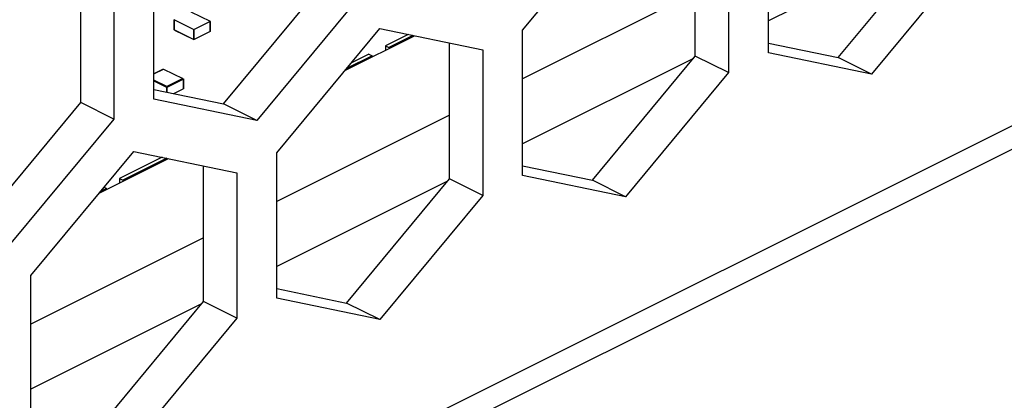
# Paper-space layout '005_EXP_CORICANT_PE_DRAWING_3_1' of a CAD drawing. Header units: millimetres. Extents: x 6 to 413, y 7 to 290.
# Tile 79 of 228: x 175.19 to 178.96, y 83.52 to 84.98. Entities that reach past the tile are written whole.
import ezdxf

# ---------------------------------------------------------------- set-up
doc = ezdxf.new("R2010")
doc.units = ezdxf.units.MM
doc.header["$LTSCALE"] = 23.1
for name, color, linetype in [('BOTTOM_CHASSIS_2_1_2019051_BL55', 7, 'CONTINUOUS'), ('PRT1373_BL141', 7, 'CONTINUOUS'), ('PRT1399_BL71', 7, 'CONTINUOUS')]:
    doc.layers.add(name, color=color, linetype=linetype)

# ---------------------------------------------------------------- blocks, each defined once
blk = doc.blocks.new('BOTTOM_CHASSIS_2_1_2019051_BL55', base_point=(169.6266, 84.1956))
at = {"layer": 'BOTTOM_CHASSIS_2_1_2019051_BL55', "color": 7, "linetype": 'Continuous'}
for p, q in [((185.758, 87.9584), (159.0383, 74.5986)), ((158.9915, 74.4864), (185.7018, 87.8416)), ((177.1157, 84.9427), (177.5103, 85.419)), ((178.0576, 84.8556), (178.0576, 85.4136)), ((177.7775, 84.8429), (177.7775, 85.3636)), ((177.9048, 85.3373), (177.9048, 84.7793)), ((178.3248, 84.8376), (178.7194, 85.3139)), ((178.8467, 85.2502), (178.4521, 84.7739)), ((175.7029, 84.6774), (175.7029, 85.2354)), ((175.4229, 84.6647), (175.4229, 85.1854)), ((175.5502, 85.1591), (175.5502, 84.6011)), ((175.9702, 84.6594), (176.3647, 85.1356)), ((176.492, 85.072), (176.0975, 84.5957)), ((176.1738, 84.4718), (176.5684, 84.9481)), ((176.5684, 84.9481), (176.963, 84.8663)), ((177.1157, 84.3847), (177.1157, 84.9427)), ((176.8357, 84.372), (176.8357, 84.8927)), ((178.0576, 84.8929), (178.3248, 84.8376)), ((176.963, 84.8663), (176.963, 84.3083)), ((177.383, 84.3666), (177.7775, 84.8429)), ((177.9048, 84.7793), (177.7775, 84.8429)), ((178.4521, 84.7739), (178.0576, 84.8556)), ((178.4521, 84.7739), (178.3248, 84.8376)), ((177.9048, 84.7793), (177.5103, 84.303)), ((175.7029, 84.7147), (175.9702, 84.6594)), ((175.0283, 84.1884), (175.4229, 84.6647)), ((175.5502, 84.6011), (175.4229, 84.6647)), ((176.0975, 84.5957), (175.7029, 84.6774)), ((176.0975, 84.5957), (175.9702, 84.6594)), ((175.5502, 84.6011), (175.1556, 84.1248)), ((175.232, 84.0008), (175.6265, 84.4771)), ((175.6265, 84.4771), (176.0211, 84.3954)), ((176.1738, 83.9138), (176.1738, 84.4718)), ((175.8938, 83.9011), (175.8938, 84.4218)), ((177.1157, 84.422), (177.383, 84.3666)), ((176.0211, 84.3954), (176.0211, 83.8374)), ((177.5103, 84.303), (177.1157, 84.3847)), ((176.4411, 83.8957), (176.8357, 84.372)), ((176.963, 84.3083), (176.8357, 84.372)), ((177.5103, 84.303), (177.383, 84.3666)), ((176.963, 84.3083), (176.5684, 83.8321)), ((175.232, 83.4428), (175.232, 84.0008)), ((176.1738, 83.9511), (176.4411, 83.8957)), ((175.4992, 83.4248), (175.8938, 83.9011)), ((176.0211, 83.8374), (175.8938, 83.9011)), ((176.5684, 83.8321), (176.1738, 83.9138)), ((176.5684, 83.8321), (176.4411, 83.8957)), ((176.0211, 83.8374), (175.6265, 83.3611))]:
    blk.add_line(p, q, dxfattribs=at)
blk = doc.blocks.new('PRT1399_BL71', base_point=(172.7044, 83.2047))
at = {"layer": 'PRT1399_BL71', "color": 7, "linetype": 'Continuous'}
for p, q in [((178.7119, 85.3048), (178.0576, 84.9776)), ((177.7775, 85.0871), (177.1157, 84.7561)), ((176.4352, 84.7873), (176.7016, 84.9205)), ((177.77, 84.8338), (177.1157, 84.5067)), ((176.8357, 84.6161), (176.1738, 84.2852)), ((175.4934, 84.3164), (175.7597, 84.4496)), ((176.8282, 84.3629), (176.1738, 84.0357)), ((175.8938, 84.1452), (175.232, 83.8143)), ((175.8863, 83.892), (175.232, 83.5648))]:
    blk.add_line(p, q, dxfattribs=at)
blk = doc.blocks.new('PRT1373_BL141', base_point=(177.5972, 86.6987))
at = {"layer": 'PRT1373_BL141', "color": 7, "linetype": 'Continuous'}
for p, q in [((175.8451, 85.013), (175.9189, 84.9761)), ((175.7809, 84.9818), (175.7809, 84.9439)), ((175.8553, 84.9443), (175.7814, 84.9812)), ((175.7814, 84.9438), (175.7814, 84.9812)), ((175.9189, 84.9748), (175.8578, 84.9443)), ((175.9189, 84.9748), (175.9189, 84.9374)), ((175.9194, 84.9375), (175.9194, 84.9755)), ((175.8553, 84.9069), (175.7814, 84.9438)), ((175.7827, 84.9428), (175.8565, 84.9059)), ((175.8553, 84.9443), (175.8553, 84.9069)), ((175.8565, 84.9059), (175.9176, 84.9365)), ((175.8578, 84.9069), (175.8578, 84.9443)), ((175.9189, 84.9374), (175.8578, 84.9069)), ((176.677, 84.9256), (176.5904, 84.8822)), ((176.695, 84.9218), (176.6031, 84.8759)), ((176.5904, 84.8822), (176.6031, 84.8759)), ((176.5904, 84.8822), (176.5904, 84.8649)), ((176.5395, 84.844), (176.4417, 84.7952)), ((176.5267, 84.8504), (176.4597, 84.8169)), ((176.5267, 84.8504), (176.5395, 84.844)), ((175.7029, 84.7744), (175.7406, 84.7932)), ((175.7393, 84.7923), (175.7029, 84.7741)), ((175.7406, 84.7932), (175.8144, 84.7563)), ((175.7533, 84.7258), (175.7029, 84.751)), ((175.7029, 84.7481), (175.752, 84.7236)), ((175.752, 84.7236), (175.752, 84.7045)), ((175.8144, 84.7563), (175.7533, 84.7258)), ((175.7546, 84.7236), (175.8157, 84.7541)), ((175.7546, 84.704), (175.7546, 84.7236)), ((175.8157, 84.7541), (175.8157, 84.7167)), ((175.8162, 84.7553), (175.8162, 84.7173)), ((175.7799, 84.6988), (175.8157, 84.7167)), ((175.7352, 84.4546), (175.5721, 84.3731)), ((175.7532, 84.4509), (175.5849, 84.3667)), ((175.5721, 84.3731), (175.5849, 84.3667)), ((175.5721, 84.3731), (175.5721, 84.3558)), ((175.5212, 84.3349), (175.4999, 84.3242)), ((175.5124, 84.3394), (175.5212, 84.3349))]:
    blk.add_line(p, q, dxfattribs=at)
for points in [[(175.7814, 84.9825), (175.781, 84.9821), (175.7809, 84.9818)], [(175.7809, 84.9818), (175.781, 84.9816), (175.7814, 84.9812)], [(175.9194, 84.9754), (175.9194, 84.9757), (175.9189, 84.9761)], [(175.9189, 84.9748), (175.9194, 84.9752), (175.9194, 84.9754)], [(175.8553, 84.9443), (175.856, 84.944), (175.8569, 84.944), (175.8578, 84.9443)], [(175.8162, 84.7174), (175.8161, 84.7171), (175.8157, 84.7167)]]:
    blk.add_lwpolyline(points, dxfattribs=at)

psp = doc.layouts.new('005_EXP_CORICANT_PE_DRAWING_3_1')

# ---------------------------------------------------------------- block references
at = {"layer": 'BOTTOM_CHASSIS_2_1_2019051_BL55'}
psp.add_blockref('BOTTOM_CHASSIS_2_1_2019051_BL55', (169.6266, 84.1956), dxfattribs=at)
at = {"layer": 'PRT1373_BL141'}
psp.add_blockref('PRT1373_BL141', (177.5972, 86.6987), dxfattribs=at)
at = {"layer": 'PRT1399_BL71'}
psp.add_blockref('PRT1399_BL71', (172.7044, 83.2047), dxfattribs=at)

doc.saveas('drawing.dxf')
